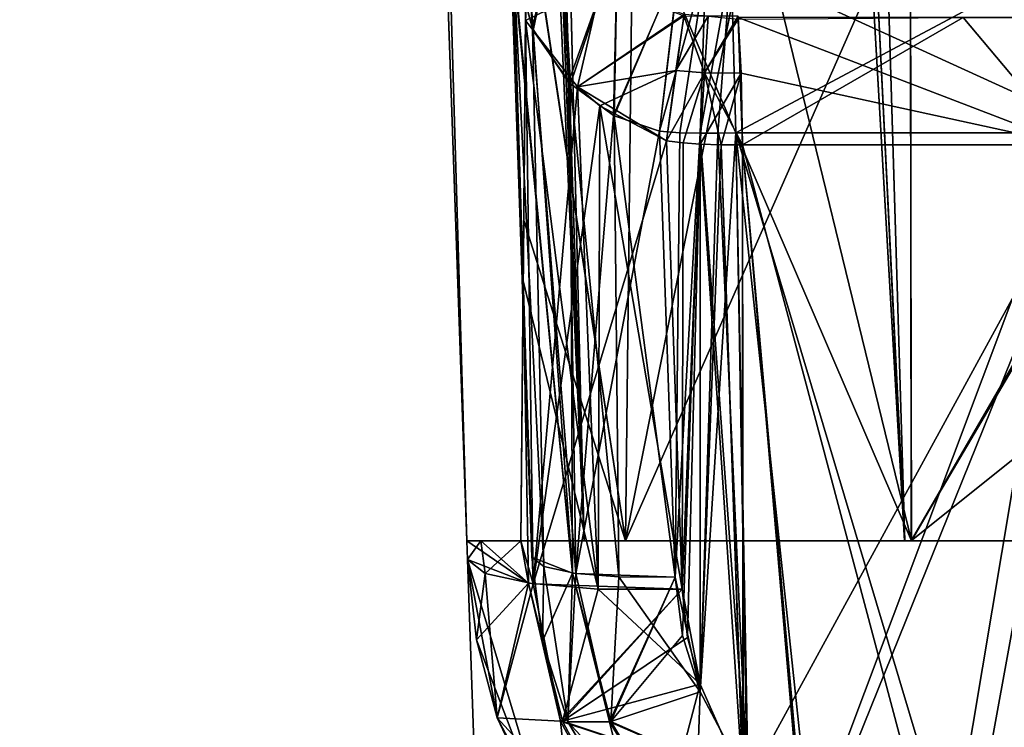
# Model space of a CAD drawing. Header units: millimetres. Extents: x -360 to 362, y 0 to 398.
# Tile 2 of 256: x -340 to -312, y 10 to 30. Entities that reach past the tile are written whole.
import ezdxf

# ---------------------------------------------------------------- set-up
doc = ezdxf.new("R2010")
doc.units = ezdxf.units.MM
doc.header["$LTSCALE"] = 33.374815
for name, color, linetype in [('1904', 7, 'CONTINUOUS'), ('1937', 7, 'CONTINUOUS'), ('1939', 7, 'CONTINUOUS'), ('1940', 7, 'CONTINUOUS'), ('1941', 7, 'CONTINUOUS'), ('1945', 7, 'CONTINUOUS'), ('1946', 7, 'CONTINUOUS'), ('1947', 7, 'CONTINUOUS'), ('1948', 7, 'CONTINUOUS'), ('1951', 7, 'CONTINUOUS'), ('1952', 7, 'CONTINUOUS'), ('1954', 7, 'CONTINUOUS'), ('1955', 7, 'CONTINUOUS'), ('1956', 7, 'CONTINUOUS'), ('1967', 7, 'CONTINUOUS'), ('1968', 7, 'CONTINUOUS'), ('1972', 7, 'CONTINUOUS'), ('1974', 7, 'CONTINUOUS'), ('1975', 7, 'CONTINUOUS'), ('1976', 7, 'CONTINUOUS'), ('2064', 7, 'CONTINUOUS'), ('2066', 7, 'CONTINUOUS'), ('2067', 7, 'CONTINUOUS'), ('2092', 7, 'CONTINUOUS'), ('2102', 7, 'CONTINUOUS'), ('2103', 7, 'CONTINUOUS'), ('2104', 7, 'CONTINUOUS'), ('2105', 7, 'CONTINUOUS'), ('2106', 7, 'CONTINUOUS'), ('2107', 7, 'CONTINUOUS'), ('2108', 7, 'CONTINUOUS'), ('2109', 7, 'CONTINUOUS'), ('2110', 7, 'CONTINUOUS'), ('2111', 7, 'CONTINUOUS'), ('2112', 7, 'CONTINUOUS'), ('2141', 7, 'CONTINUOUS'), ('2142', 7, 'CONTINUOUS'), ('2143', 7, 'CONTINUOUS'), ('2149', 7, 'CONTINUOUS'), ('2151', 7, 'CONTINUOUS'), ('2153', 7, 'CONTINUOUS'), ('2210', 7, 'CONTINUOUS'), ('2211', 7, 'CONTINUOUS'), ('2212', 7, 'CONTINUOUS'), ('2213', 7, 'CONTINUOUS'), ('2214', 7, 'CONTINUOUS'), ('2215', 7, 'CONTINUOUS'), ('2219', 7, 'CONTINUOUS'), ('2224', 7, 'CONTINUOUS'), ('2225', 7, 'CONTINUOUS'), ('2226', 7, 'CONTINUOUS'), ('2227', 7, 'CONTINUOUS'), ('2228', 7, 'CONTINUOUS'), ('2255', 7, 'CONTINUOUS'), ('2266', 7, 'CONTINUOUS'), ('2267', 7, 'CONTINUOUS'), ('2732', 7, 'CONTINUOUS')]:
    doc.layers.add(name, color=color, linetype=linetype)

msp = doc.modelspace()

# ---------------------------------------------------------------- linework, layer by layer
at = {"layer": '1904', "linetype": 'Continuous'}
for points in [[(-325.251, 14.539, -286.508), (-325.867, 32.174, -289.617), (-325.251, 14.539, -60.492), (-325.251, 14.539, -286.508)], [(-325.251, 14.539, -60.492), (-325.867, 32.174, -289.617), (-325.867, 32.174, -57.383), (-325.251, 14.539, -60.492)]]:
    msp.add_3dface(points, dxfattribs=at)
at = {"layer": '1937', "linetype": 'Continuous'}
for points in [[(-319.683, 31.126, -51.607), (-310.667, 31.126, -48.882), (-319.558, 26.379, -54.345), (-319.683, 31.126, -51.607)], [(-319.558, 26.379, -54.345), (-310.667, 31.126, -48.882), (-309.308, 26.379, -51.261), (-319.558, 26.379, -54.345)]]:
    msp.add_3dface(points, dxfattribs=at)
at = {"layer": '1939', "linetype": 'Continuous'}
for points in [[(-320.396, 31.114, -51.639), (-319.683, 31.126, -51.607), (-320.557, 26.368, -54.369), (-320.396, 31.114, -51.639)], [(-320.557, 26.368, -54.369), (-319.683, 31.126, -51.607), (-320.057, 26.368, -54.364), (-320.557, 26.368, -54.369)], [(-319.683, 31.126, -51.607), (-319.558, 26.379, -54.345), (-320.057, 26.368, -54.364), (-319.683, 31.126, -51.607)]]:
    msp.add_3dface(points, dxfattribs=at)
at = {"layer": '1940', "linetype": 'Continuous'}
for points in [[(-321.125, 31.142, -51.633), (-320.396, 31.114, -51.639), (-321.688, 26.425, -54.359), (-321.125, 31.142, -51.633)], [(-321.688, 26.425, -54.359), (-320.396, 31.114, -51.639), (-321.123, 26.384, -54.366), (-321.688, 26.425, -54.359)], [(-320.396, 31.114, -51.639), (-320.557, 26.368, -54.369), (-321.123, 26.384, -54.366), (-320.396, 31.114, -51.639)]]:
    msp.add_3dface(points, dxfattribs=at)
at = {"layer": '1941', "linetype": 'Continuous'}
for points in [[(-325.776, 31.26, -56.85), (-325.599, 34.561, -52.892), (-325.237, 29.287, -55.876), (-325.776, 31.26, -56.85)], [(-325.599, 34.561, -52.892), (-324.473, 32.815, -52.141), (-325.237, 29.287, -55.876), (-325.599, 34.561, -52.892)], [(-325.237, 29.287, -55.876), (-324.473, 32.815, -52.141), (-324.232, 27.798, -55.008), (-325.237, 29.287, -55.876)], [(-324.473, 32.815, -52.141), (-322.861, 31.616, -51.61), (-324.232, 27.798, -55.008), (-324.473, 32.815, -52.141)], [(-324.232, 27.798, -55.008), (-322.861, 31.616, -51.61), (-322.974, 26.864, -54.493), (-324.232, 27.798, -55.008)], [(-322.861, 31.616, -51.61), (-321.125, 31.142, -51.633), (-322.974, 26.864, -54.493), (-322.861, 31.616, -51.61)], [(-321.125, 31.142, -51.633), (-321.688, 26.425, -54.359), (-322.974, 26.864, -54.493), (-321.125, 31.142, -51.633)]]:
    msp.add_3dface(points, dxfattribs=at)
at = {"layer": '1945', "linetype": 'Continuous'}
for points in [[(-325.251, 14.539, -60.492), (-325.867, 32.174, -57.383), (-325.862, 32.059, -57.317), (-325.251, 14.539, -60.492)], [(-325.855, 31.945, -57.251), (-325.251, 14.539, -60.492), (-325.862, 32.059, -57.317), (-325.855, 31.945, -57.251)], [(-325.251, 14.539, -60.492), (-325.855, 31.945, -57.251), (-325.824, 31.598, -57.049), (-325.251, 14.539, -60.492)], [(-325.776, 31.26, -56.85), (-325.251, 14.539, -60.492), (-325.824, 31.598, -57.049), (-325.776, 31.26, -56.85)], [(-325.251, 14.539, -60.492), (-325.776, 31.26, -56.85), (-324.921, 14.278, -58.947), (-325.251, 14.539, -60.492)], [(-325.776, 31.26, -56.85), (-325.237, 29.287, -55.876), (-324.921, 14.278, -58.947), (-325.776, 31.26, -56.85)], [(-325.237, 29.287, -55.876), (-324.232, 27.798, -55.008), (-324.029, 14.085, -57.673), (-325.237, 29.287, -55.876)], [(-324.921, 14.278, -58.947), (-325.237, 29.287, -55.876), (-324.029, 14.085, -57.673), (-324.921, 14.278, -58.947)], [(-324.232, 27.798, -55.008), (-322.974, 26.864, -54.493), (-324.029, 14.085, -57.673), (-324.232, 27.798, -55.008)], [(-322.974, 26.864, -54.493), (-321.688, 26.425, -54.359), (-324.029, 14.085, -57.673), (-322.974, 26.864, -54.493)], [(-324.029, 14.085, -57.673), (-321.688, 26.425, -54.359), (-321.253, 13.984, -56.553), (-324.029, 14.085, -57.673)]]:
    msp.add_3dface(points, dxfattribs=at)
at = {"layer": '1946', "linetype": 'Continuous'}
for points in [[(-325.251, 14.539, -60.492), (-324.921, 14.278, -58.947), (-324.958, 12.195, -60.78), (-325.251, 14.539, -60.492)], [(-324.958, 12.195, -60.78), (-324.921, 14.278, -58.947), (-324.251, 9.942, -61.057), (-324.958, 12.195, -60.78)], [(-324.921, 14.278, -58.947), (-324.029, 14.085, -57.673), (-324.251, 9.942, -61.057), (-324.921, 14.278, -58.947)], [(-324.251, 9.942, -61.057), (-324.029, 14.085, -57.673), (-323.084, 9.95, -58.357), (-324.251, 9.942, -61.057)], [(-324.029, 14.085, -57.673), (-321.253, 13.984, -56.553), (-323.084, 9.95, -58.357), (-324.029, 14.085, -57.673)], [(-323.084, 9.95, -58.357), (-321.253, 13.984, -56.553), (-323.05, 9.958, -58.322), (-323.084, 9.95, -58.357)], [(-323.05, 9.958, -58.322), (-321.253, 13.984, -56.553), (-321.049, 12.352, -56.841), (-323.05, 9.958, -58.322)], [(-320.557, 10.78, -57.118), (-323.05, 9.958, -58.322), (-321.049, 12.352, -56.841), (-320.557, 10.78, -57.118)]]:
    msp.add_3dface(points, dxfattribs=at)
at = {"layer": '1947', "linetype": 'Continuous'}
for points in [[(-325.251, 14.539, -286.508), (-325.251, 14.539, -60.492), (-324.958, 12.195, -60.78), (-325.251, 14.539, -286.508)], [(-325.251, 14.539, -286.508), (-324.958, 12.195, -60.78), (-324.957, 12.195, -286.22), (-325.251, 14.539, -286.508)], [(-324.958, 12.195, -60.78), (-324.251, 9.942, -61.057), (-324.957, 12.195, -286.22), (-324.958, 12.195, -60.78)], [(-324.957, 12.195, -286.22), (-324.251, 9.942, -61.057), (-324.251, 9.942, -285.943), (-324.957, 12.195, -286.22)], [(-324.251, 9.942, -61.057), (-322.28, 6.646, -61.43), (-324.251, 9.942, -285.943), (-324.251, 9.942, -61.057)], [(-324.251, 9.942, -285.943), (-322.28, 6.646, -61.43), (-322.278, 6.644, -285.57), (-324.251, 9.942, -285.943)]]:
    msp.add_3dface(points, dxfattribs=at)
at = {"layer": '1948', "linetype": 'Continuous'}
for points in [[(-323.05, 9.958, -58.322), (-320.557, 10.78, -57.118), (-319.208, 8.263, -57.526), (-323.05, 9.958, -58.322)], [(-324.251, 9.942, -61.057), (-323.084, 9.95, -58.357), (-320.717, 6.137, -59.104), (-324.251, 9.942, -61.057)], [(-322.28, 6.646, -61.43), (-324.251, 9.942, -61.057), (-320.717, 6.137, -59.104), (-322.28, 6.646, -61.43)], [(-323.084, 9.95, -58.357), (-323.05, 9.958, -58.322), (-319.208, 8.263, -57.526), (-323.084, 9.95, -58.357)], [(-320.717, 6.137, -59.104), (-323.084, 9.95, -58.357), (-319.208, 8.263, -57.526), (-320.717, 6.137, -59.104)]]:
    msp.add_3dface(points, dxfattribs=at)
at = {"layer": '1951', "linetype": 'Continuous'}
for points in [[(-320.057, 26.368, -54.364), (-319.558, 26.379, -54.345), (-320.557, 10.78, -57.118), (-320.057, 26.368, -54.364)], [(-320.557, 10.78, -57.118), (-319.558, 26.379, -54.345), (-319.208, 8.263, -57.526), (-320.557, 10.78, -57.118)], [(-320.557, 26.368, -54.369), (-320.057, 26.368, -54.364), (-320.557, 10.78, -57.118), (-320.557, 26.368, -54.369)], [(-319.558, 26.379, -54.345), (-309.308, 26.379, -51.261), (-319.208, 8.263, -57.526), (-319.558, 26.379, -54.345)], [(-309.308, 26.379, -51.261), (-317.361, 6.461, -57.678), (-319.208, 8.263, -57.526), (-309.308, 26.379, -51.261)], [(-309.308, 26.379, -51.261), (-313.189, 5.105, -57.039), (-317.361, 6.461, -57.678), (-309.308, 26.379, -51.261)], [(-313.189, 5.105, -57.039), (-309.308, 26.379, -51.261), (-302.402, 5.105, -50.598), (-313.189, 5.105, -57.039)]]:
    msp.add_3dface(points, dxfattribs=at)
at = {"layer": '1952', "linetype": 'Continuous'}
for points in [[(-321.688, 26.425, -54.359), (-321.123, 26.384, -54.366), (-321.253, 13.984, -56.553), (-321.688, 26.425, -54.359)], [(-321.123, 26.384, -54.366), (-320.557, 26.368, -54.369), (-321.253, 13.984, -56.553), (-321.123, 26.384, -54.366)], [(-321.253, 13.984, -56.553), (-320.557, 26.368, -54.369), (-320.557, 10.78, -57.118), (-321.253, 13.984, -56.553)], [(-321.253, 13.984, -56.553), (-320.557, 10.78, -57.118), (-321.049, 12.352, -56.841), (-321.253, 13.984, -56.553)]]:
    msp.add_3dface(points, dxfattribs=at)
at = {"layer": '1954', "linetype": 'Continuous'}
for points in [[(-325.251, 14.539, -286.508), (-324.957, 12.195, -286.22), (-324.114, 14.097, -289.243), (-325.251, 14.539, -286.508)], [(-324.957, 12.195, -286.22), (-324.251, 9.942, -285.943), (-324.114, 14.097, -289.243), (-324.957, 12.195, -286.22)], [(-324.114, 14.097, -289.243), (-324.251, 9.942, -285.943), (-323.084, 9.95, -288.643), (-324.114, 14.097, -289.243)], [(-322.821, 13.987, -290.122), (-324.114, 14.097, -289.243), (-323.05, 9.958, -288.678), (-322.821, 13.987, -290.122)], [(-323.05, 9.958, -288.678), (-324.114, 14.097, -289.243), (-323.084, 9.95, -288.643), (-323.05, 9.958, -288.678)], [(-320.557, 10.78, -289.882), (-322.821, 13.987, -290.122), (-323.05, 9.958, -288.678), (-320.557, 10.78, -289.882)], [(-321.253, 13.984, -290.447), (-322.821, 13.987, -290.122), (-320.557, 10.78, -289.882), (-321.253, 13.984, -290.447)], [(-321.049, 12.352, -290.159), (-321.253, 13.984, -290.447), (-320.557, 10.78, -289.882), (-321.049, 12.352, -290.159)]]:
    msp.add_3dface(points, dxfattribs=at)
at = {"layer": '1955', "linetype": 'Continuous'}
for points in [[(-325.867, 32.174, -289.617), (-325.251, 14.539, -286.508), (-324.114, 14.097, -289.243), (-325.867, 32.174, -289.617)], [(-325.867, 32.174, -289.617), (-324.114, 14.097, -289.243), (-325.862, 32.059, -289.683), (-325.867, 32.174, -289.617)], [(-325.862, 32.059, -289.683), (-324.114, 14.097, -289.243), (-325.855, 31.945, -289.749), (-325.862, 32.059, -289.683)], [(-325.855, 31.945, -289.749), (-324.114, 14.097, -289.243), (-325.824, 31.598, -289.951), (-325.855, 31.945, -289.749)], [(-324.114, 14.097, -289.243), (-325.776, 31.26, -290.15), (-325.824, 31.598, -289.951), (-324.114, 14.097, -289.243)], [(-325.776, 31.26, -290.15), (-324.114, 14.097, -289.243), (-325.214, 29.238, -291.151), (-325.776, 31.26, -290.15)], [(-325.214, 29.238, -291.151), (-324.114, 14.097, -289.243), (-324.178, 27.743, -292.024), (-325.214, 29.238, -291.151)], [(-324.114, 14.097, -289.243), (-322.821, 13.987, -290.122), (-324.178, 27.743, -292.024), (-324.114, 14.097, -289.243)], [(-324.178, 27.743, -292.024), (-322.821, 13.987, -290.122), (-322.95, 26.851, -292.513), (-324.178, 27.743, -292.024)], [(-322.821, 13.987, -290.122), (-321.253, 13.984, -290.447), (-322.95, 26.851, -292.513), (-322.821, 13.987, -290.122)], [(-322.95, 26.851, -292.513), (-321.253, 13.984, -290.447), (-321.688, 26.425, -292.641), (-322.95, 26.851, -292.513)]]:
    msp.add_3dface(points, dxfattribs=at)
at = {"layer": '1956', "linetype": 'Continuous'}
for points in [[(-325.776, 31.26, -290.15), (-325.214, 29.238, -291.151), (-325.599, 34.561, -294.108), (-325.776, 31.26, -290.15)], [(-325.214, 29.238, -291.151), (-324.473, 32.816, -294.859), (-325.599, 34.561, -294.108), (-325.214, 29.238, -291.151)], [(-325.214, 29.238, -291.151), (-324.178, 27.743, -292.024), (-324.473, 32.816, -294.859), (-325.214, 29.238, -291.151)], [(-324.178, 27.743, -292.024), (-322.862, 31.616, -295.389), (-324.473, 32.816, -294.859), (-324.178, 27.743, -292.024)], [(-324.178, 27.743, -292.024), (-322.95, 26.851, -292.513), (-322.862, 31.616, -295.389), (-324.178, 27.743, -292.024)], [(-322.95, 26.851, -292.513), (-321.127, 31.152, -295.36), (-322.862, 31.616, -295.389), (-322.95, 26.851, -292.513)], [(-322.95, 26.851, -292.513), (-321.688, 26.425, -292.641), (-321.127, 31.152, -295.36), (-322.95, 26.851, -292.513)]]:
    msp.add_3dface(points, dxfattribs=at)
at = {"layer": '1967', "linetype": 'Continuous'}
for points in [[(-320.557, 10.78, -289.882), (-323.05, 9.958, -288.678), (-320.717, 6.137, -287.896), (-320.557, 10.78, -289.882)], [(-320.557, 10.78, -289.882), (-320.717, 6.137, -287.896), (-319.242, 8.308, -289.481), (-320.557, 10.78, -289.882)], [(-324.251, 9.942, -285.943), (-322.278, 6.644, -285.57), (-323.084, 9.95, -288.643), (-324.251, 9.942, -285.943)], [(-323.05, 9.958, -288.678), (-323.084, 9.95, -288.643), (-320.717, 6.137, -287.896), (-323.05, 9.958, -288.678)], [(-323.084, 9.95, -288.643), (-322.278, 6.644, -285.57), (-320.717, 6.137, -287.896), (-323.084, 9.95, -288.643)]]:
    msp.add_3dface(points, dxfattribs=at)
at = {"layer": '1968', "linetype": 'Continuous'}
for points in [[(-320.557, 10.78, -289.882), (-319.242, 8.308, -289.481), (-320.557, 26.368, -292.631), (-320.557, 10.78, -289.882)], [(-320.557, 26.368, -292.631), (-319.242, 8.308, -289.481), (-320.057, 26.368, -292.636), (-320.557, 26.368, -292.631)], [(-320.057, 26.368, -292.636), (-319.242, 8.308, -289.481), (-319.558, 26.379, -292.655), (-320.057, 26.368, -292.636)], [(-317.439, 6.517, -289.322), (-313.189, 5.105, -289.961), (-319.558, 26.379, -292.655), (-317.439, 6.517, -289.322)], [(-319.558, 26.379, -292.655), (-313.189, 5.105, -289.961), (-309.308, 26.379, -295.739), (-319.558, 26.379, -292.655)], [(-319.242, 8.308, -289.481), (-317.439, 6.517, -289.322), (-319.558, 26.379, -292.655), (-319.242, 8.308, -289.481)], [(-313.189, 5.105, -289.961), (-302.402, 5.105, -296.402), (-309.308, 26.379, -295.739), (-313.189, 5.105, -289.961)]]:
    msp.add_3dface(points, dxfattribs=at)
at = {"layer": '1972', "linetype": 'Continuous'}
for points in [[(-319.558, 26.379, -292.655), (-309.308, 26.379, -295.739), (-319.683, 31.126, -295.393), (-319.558, 26.379, -292.655)], [(-309.308, 26.379, -295.739), (-310.667, 31.126, -298.118), (-319.683, 31.126, -295.393), (-309.308, 26.379, -295.739)]]:
    msp.add_3dface(points, dxfattribs=at)
at = {"layer": '1974', "linetype": 'Continuous'}
for points in [[(-320.557, 26.368, -292.631), (-320.057, 26.368, -292.636), (-319.683, 31.126, -295.393), (-320.557, 26.368, -292.631)], [(-320.557, 26.368, -292.631), (-319.683, 31.126, -295.393), (-320.396, 31.114, -295.361), (-320.557, 26.368, -292.631)], [(-320.057, 26.368, -292.636), (-319.558, 26.379, -292.655), (-319.683, 31.126, -295.393), (-320.057, 26.368, -292.636)]]:
    msp.add_3dface(points, dxfattribs=at)
at = {"layer": '1975', "linetype": 'Continuous'}
for points in [[(-321.127, 31.152, -295.36), (-321.688, 26.425, -292.641), (-320.396, 31.114, -295.361), (-321.127, 31.152, -295.36)], [(-320.396, 31.114, -295.361), (-321.688, 26.425, -292.641), (-321.122, 26.384, -292.634), (-320.396, 31.114, -295.361)], [(-320.557, 26.368, -292.631), (-320.396, 31.114, -295.361), (-321.122, 26.384, -292.634), (-320.557, 26.368, -292.631)]]:
    msp.add_3dface(points, dxfattribs=at)
at = {"layer": '1976', "linetype": 'Continuous'}
for points in [[(-321.688, 26.425, -292.641), (-321.253, 13.984, -290.447), (-321.122, 26.384, -292.634), (-321.688, 26.425, -292.641)], [(-321.253, 13.984, -290.447), (-320.557, 26.368, -292.631), (-321.122, 26.384, -292.634), (-321.253, 13.984, -290.447)], [(-321.253, 13.984, -290.447), (-321.049, 12.352, -290.159), (-320.557, 26.368, -292.631), (-321.253, 13.984, -290.447)], [(-321.049, 12.352, -290.159), (-320.557, 10.78, -289.882), (-320.557, 26.368, -292.631), (-321.049, 12.352, -290.159)]]:
    msp.add_3dface(points, dxfattribs=at)
at = {"layer": '2064', "linetype": 'Continuous'}
for points in [[(-339.556, 372.6, -319.597), (-327.068, 15, -296.587), (-337.963, 327, -312.75), (-339.556, 372.6, -319.597)], [(-339.556, 372.6, -27.403), (-337.963, 327, -34.25), (-327.068, 15, -60.43), (-339.556, 372.6, -27.403)], [(-327.068, 15, -50.413), (-339.556, 372.6, -27.403), (-327.068, 15, -60.43), (-327.068, 15, -50.413)], [(-337.963, 327, -34.25), (-337.963, 327, -35.75), (-327.068, 15, -296.587), (-337.963, 327, -34.25)], [(-327.068, 15, -296.587), (-337.963, 327, -35.75), (-337.963, 327, -311.25), (-327.068, 15, -296.587)], [(-327.068, 15, -60.43), (-337.963, 327, -34.25), (-327.068, 15, -286.57), (-327.068, 15, -60.43)], [(-327.068, 15, -286.57), (-337.963, 327, -34.25), (-327.068, 15, -296.587), (-327.068, 15, -286.57)], [(-337.963, 327, -312.75), (-327.068, 15, -296.587), (-337.963, 327, -311.25), (-337.963, 327, -312.75)], [(-327.05, 14.477, -60.522), (-327.068, 15, -60.43), (-327.05, 14.477, -66.5), (-327.05, 14.477, -60.522)], [(-327.05, 14.477, -66.5), (-327.068, 15, -60.43), (-327.05, 14.477, -86.5), (-327.05, 14.477, -66.5)], [(-327.05, 14.477, -86.5), (-327.068, 15, -60.43), (-327.05, 14.477, -260.5), (-327.05, 14.477, -86.5)], [(-327.05, 14.477, -260.5), (-327.068, 15, -60.43), (-327.05, 14.477, -280.5), (-327.05, 14.477, -260.5)], [(-327.05, 14.477, -280.5), (-327.068, 15, -60.43), (-327.05, 14.477, -286.478), (-327.05, 14.477, -280.5)], [(-327.05, 14.477, -286.478), (-327.068, 15, -60.43), (-327.068, 15, -286.57), (-327.05, 14.477, -286.478)], [(-326.534, -0.3, -66.5), (-327.05, 14.477, -66.5), (-326.534, -0.3, -86.5), (-326.534, -0.3, -66.5)], [(-326.534, -0.3, -86.5), (-327.05, 14.477, -66.5), (-327.05, 14.477, -86.5), (-326.534, -0.3, -86.5)], [(-326.534, -0.3, -260.5), (-327.05, 14.477, -260.5), (-326.534, -0.3, -280.5), (-326.534, -0.3, -260.5)], [(-326.534, -0.3, -280.5), (-327.05, 14.477, -260.5), (-327.05, 14.477, -280.5), (-326.534, -0.3, -280.5)]]:
    msp.add_3dface(points, dxfattribs=at)
at = {"layer": '2066', "linetype": 'Continuous'}
for points in [[(-337.692, 372.6, -20.427), (-339.556, 372.6, -27.403), (-323.791, 15, -38.164), (-337.692, 372.6, -20.427)], [(-339.556, 372.6, -27.403), (-327.068, 15, -50.413), (-323.791, 15, -38.164), (-339.556, 372.6, -27.403)], [(-335.475, 372.6, -17.535), (-337.692, 372.6, -20.427), (-323.791, 15, -38.164), (-335.475, 372.6, -17.535)], [(-332.581, 372.6, -15.312), (-335.475, 372.6, -17.535), (-314.843, 15, -29.213), (-332.581, 372.6, -15.312)], [(-314.843, 15, -29.213), (-335.475, 372.6, -17.535), (-323.791, 15, -38.164), (-314.843, 15, -29.213)], [(-325.597, 372.6, -13.444), (-332.581, 372.6, -15.312), (-302.587, 15, -25.932), (-325.597, 372.6, -13.444)], [(-302.587, 15, -25.932), (-332.581, 372.6, -15.312), (-314.843, 15, -29.213), (-302.587, 15, -25.932)]]:
    msp.add_3dface(points, dxfattribs=at)
at = {"layer": '2067', "linetype": 'Continuous'}
for points in [[(-325.597, 372.6, -13.444), (-302.587, 15, -25.932), (-318.75, 327, -15.037), (-325.597, 372.6, -13.444)], [(-318.75, 327, -15.037), (-302.587, 15, -25.932), (-317.25, 327, -15.037), (-318.75, 327, -15.037)], [(-317.25, 327, -15.037), (-302.587, 15, -25.932), (-201.25, 327, -15.037), (-317.25, 327, -15.037)]]:
    msp.add_3dface(points, dxfattribs=at)
at = {"layer": '2092', "linetype": 'Continuous'}
for points in [[(-325.597, 372.6, -333.556), (-318.75, 327, -331.963), (-292.57, 15, -321.068), (-325.597, 372.6, -333.556)], [(-302.587, 15, -321.068), (-325.597, 372.6, -333.556), (-292.57, 15, -321.068), (-302.587, 15, -321.068)], [(-317.25, 327, -331.963), (-215.913, 15, -321.068), (-318.75, 327, -331.963), (-317.25, 327, -331.963)], [(-318.75, 327, -331.963), (-215.913, 15, -321.068), (-225.93, 15, -321.068), (-318.75, 327, -331.963)], [(-292.57, 15, -321.068), (-318.75, 327, -331.963), (-225.93, 15, -321.068), (-292.57, 15, -321.068)], [(-201.25, 327, -331.963), (-215.913, 15, -321.068), (-317.25, 327, -331.963), (-201.25, 327, -331.963)]]:
    msp.add_3dface(points, dxfattribs=at)
at = {"layer": '2102', "linetype": 'Continuous'}
for points in [[(-339.556, 372.6, -319.597), (-337.689, 372.6, -326.578), (-327.068, 15, -296.587), (-339.556, 372.6, -319.597)], [(-337.689, 372.6, -326.578), (-332.585, 372.6, -331.685), (-323.795, 15, -308.829), (-337.689, 372.6, -326.578)], [(-327.068, 15, -296.587), (-337.689, 372.6, -326.578), (-323.795, 15, -308.829), (-327.068, 15, -296.587)], [(-332.585, 372.6, -331.685), (-325.597, 372.6, -333.556), (-314.836, 15, -317.791), (-332.585, 372.6, -331.685)], [(-323.795, 15, -308.829), (-332.585, 372.6, -331.685), (-314.836, 15, -317.791), (-323.795, 15, -308.829)], [(-325.597, 372.6, -333.556), (-302.587, 15, -321.068), (-314.836, 15, -317.791), (-325.597, 372.6, -333.556)]]:
    msp.add_3dface(points, dxfattribs=at)
at = {"layer": '2103', "linetype": 'Continuous'}
for points in [[(-327.068, 15, -286.57), (-327.068, 15, -296.587), (-326.676, 15, -288.733), (-327.068, 15, -286.57)], [(-327.068, 15, -296.587), (-323.795, 15, -308.829), (-325.557, 15, -297.746), (-327.068, 15, -296.587)], [(-326.676, 15, -288.733), (-327.068, 15, -296.587), (-325.557, 15, -297.746), (-326.676, 15, -288.733)], [(-325.557, 15, -290.603), (-326.676, 15, -288.733), (-325.557, 15, -297.746), (-325.557, 15, -290.603)], [(-325.557, 15, -297.746), (-323.795, 15, -308.829), (-322.636, 15, -308.656), (-325.557, 15, -297.746)], [(-323.795, 15, -308.829), (-314.836, 15, -317.791), (-322.636, 15, -308.656), (-323.795, 15, -308.829)], [(-322.636, 15, -308.656), (-314.836, 15, -317.791), (-314.65, 15, -316.639), (-322.636, 15, -308.656)], [(-314.836, 15, -317.791), (-302.587, 15, -321.068), (-314.65, 15, -316.639), (-314.836, 15, -317.791)], [(-314.65, 15, -316.639), (-302.587, 15, -321.068), (-303.746, 15, -319.557), (-314.65, 15, -316.639)]]:
    msp.add_3dface(points, dxfattribs=at)
at = {"layer": '2104', "linetype": 'Continuous'}
for points in [[(-325.495, 22.127, -292.188), (-325.43, 29.517, -293.785), (-325.216, 13.795, -290.706), (-325.495, 22.127, -292.188)], [(-325.43, 29.517, -293.785), (-323.974, 27.667, -294.337), (-325.216, 13.795, -290.706), (-325.43, 29.517, -293.785)], [(-323.974, 27.667, -294.337), (-323.358, 27.13, -294.473), (-325.216, 13.795, -290.706), (-323.974, 27.667, -294.337)], [(-323.358, 27.13, -294.473), (-321.49, 26.152, -294.593), (-325.216, 13.795, -290.706), (-323.358, 27.13, -294.473)], [(-325.216, 13.795, -290.706), (-321.49, 26.152, -294.593), (-321.054, 13.644, -292.387), (-325.216, 13.795, -290.706)], [(-325.557, 15, -290.603), (-325.495, 22.127, -292.188), (-325.216, 13.795, -290.706), (-325.557, 15, -290.603)], [(-327.05, 14.477, -286.478), (-327.068, 15, -286.57), (-326.676, 15, -288.733), (-327.05, 14.477, -286.478)], [(-327.05, 14.477, -286.478), (-326.676, 15, -288.733), (-326.556, 14.085, -288.794), (-327.05, 14.477, -286.478)], [(-326.676, 15, -288.733), (-325.557, 15, -290.603), (-326.556, 14.085, -288.794), (-326.676, 15, -288.733)], [(-326.556, 14.085, -288.794), (-325.557, 15, -290.603), (-325.216, 13.795, -290.706), (-326.556, 14.085, -288.794)]]:
    msp.add_3dface(points, dxfattribs=at)
at = {"layer": '2105', "linetype": 'Continuous'}
for points in [[(-323.32, 30.548, -296.381), (-325.43, 29.517, -293.785), (-325.407, 32.214, -295.217), (-323.32, 30.548, -296.381)], [(-323.974, 27.667, -294.337), (-325.43, 29.517, -293.785), (-323.32, 30.548, -296.381), (-323.974, 27.667, -294.337)], [(-321.008, 29.646, -296.604), (-323.974, 27.667, -294.337), (-323.32, 30.548, -296.381), (-321.008, 29.646, -296.604)], [(-321.49, 26.152, -294.593), (-323.974, 27.667, -294.337), (-321.008, 29.646, -296.604), (-321.49, 26.152, -294.593)], [(-321.49, 26.152, -294.593), (-323.358, 27.13, -294.473), (-323.974, 27.667, -294.337), (-321.49, 26.152, -294.593)]]:
    msp.add_3dface(points, dxfattribs=at)
at = {"layer": '2106', "linetype": 'Continuous'}
for points in [[(-321.49, 26.152, -294.593), (-321.008, 29.646, -296.604), (-320.433, 28.053, -295.308), (-321.49, 26.152, -294.593)], [(-320.433, 28.053, -295.308), (-321.008, 29.646, -296.604), (-320.326, 29.638, -296.658), (-320.433, 28.053, -295.308)], [(-321.024, 26.101, -294.584), (-321.49, 26.152, -294.593), (-320.433, 28.053, -295.308), (-321.024, 26.101, -294.584)], [(-320.557, 26.066, -294.577), (-321.024, 26.101, -294.584), (-320.433, 28.053, -295.308), (-320.557, 26.066, -294.577)]]:
    msp.add_3dface(points, dxfattribs=at)
at = {"layer": '2107', "linetype": 'Continuous'}
for points in [[(-321.054, 13.644, -292.387), (-321.49, 26.152, -294.593), (-321.024, 26.101, -294.584), (-321.054, 13.644, -292.387)], [(-321.054, 13.644, -292.387), (-321.024, 26.101, -294.584), (-320.557, 26.066, -294.577), (-321.054, 13.644, -292.387)], [(-321.054, 13.644, -292.387), (-320.557, 26.066, -294.577), (-320.557, 10.994, -291.92), (-321.054, 13.644, -292.387)], [(-320.905, 12.301, -292.15), (-321.054, 13.644, -292.387), (-320.557, 10.994, -291.92), (-320.905, 12.301, -292.15)]]:
    msp.add_3dface(points, dxfattribs=at)
at = {"layer": '2108', "linetype": 'Continuous'}
for points in [[(-327.05, 14.477, -286.478), (-326.556, 14.085, -288.794), (-326.802, 12.236, -286.241), (-327.05, 14.477, -286.478)], [(-326.802, 12.236, -286.241), (-326.556, 14.085, -288.794), (-326.222, 10.059, -286.011), (-326.802, 12.236, -286.241)], [(-326.556, 14.085, -288.794), (-325.216, 13.795, -290.706), (-326.222, 10.059, -286.011), (-326.556, 14.085, -288.794)], [(-326.222, 10.059, -286.011), (-325.216, 13.795, -290.706), (-324.449, 9.96, -290.079), (-326.222, 10.059, -286.011)], [(-325.216, 13.795, -290.706), (-321.054, 13.644, -292.387), (-324.449, 9.96, -290.079), (-325.216, 13.795, -290.706)], [(-324.449, 9.96, -290.079), (-321.054, 13.644, -292.387), (-324.396, 9.969, -290.133), (-324.449, 9.96, -290.079)], [(-321.054, 13.644, -292.387), (-320.905, 12.301, -292.15), (-324.396, 9.969, -290.133), (-321.054, 13.644, -292.387)], [(-320.905, 12.301, -292.15), (-320.557, 10.994, -291.92), (-324.396, 9.969, -290.133), (-320.905, 12.301, -292.15)]]:
    msp.add_3dface(points, dxfattribs=at)
at = {"layer": '2109', "linetype": 'Continuous'}
for points in [[(-327.05, 14.477, -280.5), (-327.05, 14.477, -286.478), (-326.802, 12.236, -286.241), (-327.05, 14.477, -280.5)], [(-327.05, 14.477, -280.5), (-326.802, 12.236, -286.241), (-326.222, 10.059, -286.011), (-327.05, 14.477, -280.5)], [(-327.05, 14.477, -280.5), (-326.222, 10.059, -286.011), (-324.875, 7.205, -280.5), (-327.05, 14.477, -280.5)], [(-326.222, 10.059, -286.011), (-324.035, 5.968, -285.608), (-324.875, 7.205, -280.5), (-326.222, 10.059, -286.011)]]:
    msp.add_3dface(points, dxfattribs=at)
at = {"layer": '2110', "linetype": 'Continuous'}
for points in [[(-327.05, 14.477, -60.522), (-327.05, 14.477, -66.5), (-324.87, 7.198, -66.5), (-327.05, 14.477, -60.522)], [(-326.802, 12.236, -60.759), (-327.05, 14.477, -60.522), (-324.87, 7.198, -66.5), (-326.802, 12.236, -60.759)], [(-326.222, 10.059, -60.989), (-326.802, 12.236, -60.759), (-324.87, 7.198, -66.5), (-326.222, 10.059, -60.989)], [(-324.033, 5.965, -61.392), (-326.222, 10.059, -60.989), (-324.87, 7.198, -66.5), (-324.033, 5.965, -61.392)]]:
    msp.add_3dface(points, dxfattribs=at)
at = {"layer": '2111', "linetype": 'Continuous'}
for points in [[(-327.05, 14.477, -86.5), (-327.05, 14.477, -260.5), (-324.87, 7.198, -260.5), (-327.05, 14.477, -86.5)], [(-324.875, 7.205, -86.5), (-327.05, 14.477, -86.5), (-324.87, 7.198, -260.5), (-324.875, 7.205, -86.5)]]:
    msp.add_3dface(points, dxfattribs=at)
at = {"layer": '2112', "linetype": 'Continuous'}
msp.add_3dface([(-326.534, -0.3, -280.5), (-327.05, 14.477, -280.5), (-324.875, 7.205, -280.5), (-326.534, -0.3, -280.5)], dxfattribs=at)
at = {"layer": '2141', "linetype": 'Continuous'}
for points in [[(-320.433, 28.053, -295.308), (-320.326, 29.638, -296.658), (-319.487, 29.555, -296.609), (-320.433, 28.053, -295.308)], [(-319.368, 26.042, -294.609), (-320.433, 28.053, -295.308), (-319.487, 29.555, -296.609), (-319.368, 26.042, -294.609)], [(-320.557, 26.066, -294.577), (-320.433, 28.053, -295.308), (-319.962, 26.048, -294.583), (-320.557, 26.066, -294.577)], [(-319.962, 26.048, -294.583), (-320.433, 28.053, -295.308), (-319.368, 26.042, -294.609), (-319.962, 26.048, -294.583)]]:
    msp.add_3dface(points, dxfattribs=at)
at = {"layer": '2142', "linetype": 'Continuous'}
for points in [[(-320.557, 10.994, -291.92), (-320.557, 26.066, -294.577), (-319.962, 26.048, -294.583), (-320.557, 10.994, -291.92)], [(-320.557, 10.994, -291.92), (-319.962, 26.048, -294.583), (-319.353, 8.283, -291.473), (-320.557, 10.994, -291.92)], [(-319.962, 26.048, -294.583), (-319.368, 26.042, -294.609), (-319.353, 8.283, -291.473), (-319.962, 26.048, -294.583)], [(-319.353, 8.283, -291.473), (-319.368, 26.042, -294.609), (-317.617, 6.356, -291.287), (-319.353, 8.283, -291.473)], [(-317.617, 6.356, -291.287), (-319.368, 26.042, -294.609), (-310.224, 26.042, -297.452), (-317.617, 6.356, -291.287)], [(-313.755, 4.958, -291.852), (-317.617, 6.356, -291.287), (-310.224, 26.042, -297.452), (-313.755, 4.958, -291.852)], [(-303.797, 4.958, -297.797), (-313.755, 4.958, -291.852), (-310.224, 26.042, -297.452), (-303.797, 4.958, -297.797)]]:
    msp.add_3dface(points, dxfattribs=at)
at = {"layer": '2143', "linetype": 'Continuous'}
for points in [[(-324.396, 9.969, -290.133), (-320.557, 10.994, -291.92), (-319.353, 8.283, -291.473), (-324.396, 9.969, -290.133)], [(-326.222, 10.059, -286.011), (-324.449, 9.96, -290.079), (-322.005, 5.459, -289.136), (-326.222, 10.059, -286.011)], [(-324.035, 5.968, -285.608), (-326.222, 10.059, -286.011), (-322.005, 5.459, -289.136), (-324.035, 5.968, -285.608)], [(-324.449, 9.96, -290.079), (-324.396, 9.969, -290.133), (-319.353, 8.283, -291.473), (-324.449, 9.96, -290.079)], [(-324.449, 9.96, -290.079), (-319.353, 8.283, -291.473), (-322.005, 5.459, -289.136), (-324.449, 9.96, -290.079)]]:
    msp.add_3dface(points, dxfattribs=at)
at = {"layer": '2149', "linetype": 'Continuous'}
for points in [[(-319.368, 26.042, -294.609), (-319.487, 29.555, -296.609), (-313.205, 29.596, -298.202), (-319.368, 26.042, -294.609)], [(-310.224, 26.042, -297.452), (-319.368, 26.042, -294.609), (-313.205, 29.596, -298.202), (-310.224, 26.042, -297.452)], [(-307.877, 29.596, -301.877), (-310.224, 26.042, -297.452), (-313.205, 29.596, -298.202), (-307.877, 29.596, -301.877)]]:
    msp.add_3dface(points, dxfattribs=at)
at = {"layer": '2151', "linetype": 'Continuous'}
for points in [[(-322.636, 15, -308.656), (-325.398, 33.176, -297.753), (-325.479, 23.937, -297.753), (-322.636, 15, -308.656)], [(-322.636, 15, -308.656), (-325.397, 33.184, -297.941), (-325.398, 33.176, -297.753), (-322.636, 15, -308.656)], [(-322.636, 15, -308.656), (-325.395, 33.184, -298.132), (-325.397, 33.184, -297.941), (-322.636, 15, -308.656)], [(-325.395, 33.184, -298.132), (-322.636, 15, -308.656), (-322.434, 33.062, -308.688), (-325.395, 33.184, -298.132)], [(-322.636, 15, -308.656), (-314.65, 15, -316.639), (-322.434, 33.062, -308.688), (-322.636, 15, -308.656)], [(-314.65, 15, -316.639), (-319.057, 33.046, -313.062), (-322.434, 33.062, -308.688), (-314.65, 15, -316.639)], [(-314.65, 15, -316.639), (-314.684, 33.062, -316.437), (-319.057, 33.046, -313.062), (-314.65, 15, -316.639)], [(-314.65, 15, -316.639), (-304.132, 33.184, -319.395), (-314.684, 33.062, -316.437), (-314.65, 15, -316.639)], [(-314.65, 15, -316.639), (-303.746, 15, -319.557), (-304.132, 33.184, -319.395), (-314.65, 15, -316.639)], [(-325.557, 15, -297.746), (-322.636, 15, -308.656), (-325.479, 23.937, -297.753), (-325.557, 15, -297.746)]]:
    msp.add_3dface(points, dxfattribs=at)
at = {"layer": '2153', "linetype": 'Continuous'}
for points in [[(-325.398, 33.176, -297.753), (-325.43, 29.517, -293.785), (-325.479, 23.937, -297.753), (-325.398, 33.176, -297.753)], [(-325.43, 29.517, -293.785), (-325.398, 33.176, -297.753), (-325.407, 32.214, -295.217), (-325.43, 29.517, -293.785)], [(-325.43, 29.517, -293.785), (-325.495, 22.127, -292.188), (-325.479, 23.937, -297.753), (-325.43, 29.517, -293.785)], [(-325.557, 15, -290.603), (-325.557, 15, -297.746), (-325.479, 23.937, -297.753), (-325.557, 15, -290.603)], [(-325.495, 22.127, -292.188), (-325.557, 15, -290.603), (-325.479, 23.937, -297.753), (-325.495, 22.127, -292.188)]]:
    msp.add_3dface(points, dxfattribs=at)
at = {"layer": '2210', "linetype": 'Continuous'}
for points in [[(-322.005, 5.459, -57.864), (-320.557, 10.994, -55.08), (-324.396, 9.969, -56.868), (-322.005, 5.459, -57.864)], [(-320.557, 10.994, -55.08), (-322.005, 5.459, -57.864), (-319.359, 8.293, -55.525), (-320.557, 10.994, -55.08)], [(-326.222, 10.059, -60.989), (-324.033, 5.965, -61.392), (-324.449, 9.96, -56.921), (-326.222, 10.059, -60.989)], [(-324.449, 9.96, -56.921), (-322.005, 5.459, -57.864), (-324.396, 9.969, -56.868), (-324.449, 9.96, -56.921)], [(-324.449, 9.96, -56.921), (-324.033, 5.965, -61.392), (-322.005, 5.459, -57.864), (-324.449, 9.96, -56.921)]]:
    msp.add_3dface(points, dxfattribs=at)
at = {"layer": '2211', "linetype": 'Continuous'}
for points in [[(-327.05, 14.477, -60.522), (-326.802, 12.236, -60.759), (-325.344, 13.813, -56.42), (-327.05, 14.477, -60.522)], [(-326.802, 12.236, -60.759), (-326.222, 10.059, -60.989), (-325.344, 13.813, -56.42), (-326.802, 12.236, -60.759)], [(-326.222, 10.059, -60.989), (-324.449, 9.96, -56.921), (-325.344, 13.813, -56.42), (-326.222, 10.059, -60.989)], [(-324.449, 9.96, -56.921), (-324.396, 9.969, -56.868), (-325.344, 13.813, -56.42), (-324.449, 9.96, -56.921)], [(-325.344, 13.813, -56.42), (-324.396, 9.969, -56.868), (-323.404, 13.648, -55.1), (-325.344, 13.813, -56.42)], [(-324.396, 9.969, -56.868), (-320.557, 10.994, -55.08), (-323.404, 13.648, -55.1), (-324.396, 9.969, -56.868)], [(-323.404, 13.648, -55.1), (-320.557, 10.994, -55.08), (-321.054, 13.644, -54.613), (-323.404, 13.648, -55.1)], [(-321.054, 13.644, -54.613), (-320.557, 10.994, -55.08), (-320.905, 12.301, -54.85), (-321.054, 13.644, -54.613)]]:
    msp.add_3dface(points, dxfattribs=at)
at = {"layer": '2212', "linetype": 'Continuous'}
for points in [[(-325.493, 22.254, -54.784), (-323.404, 13.648, -55.1), (-325.43, 29.517, -53.215), (-325.493, 22.254, -54.784)], [(-325.43, 29.517, -53.215), (-323.404, 13.648, -55.1), (-323.974, 27.667, -52.663), (-325.43, 29.517, -53.215)], [(-323.974, 27.667, -52.663), (-323.404, 13.648, -55.1), (-323.358, 27.13, -52.527), (-323.974, 27.667, -52.663)], [(-323.404, 13.648, -55.1), (-321.054, 13.644, -54.613), (-323.358, 27.13, -52.527), (-323.404, 13.648, -55.1)], [(-321.054, 13.644, -54.613), (-321.49, 26.152, -52.407), (-323.358, 27.13, -52.527), (-321.054, 13.644, -54.613)], [(-325.557, 15, -56.397), (-325.344, 13.813, -56.42), (-325.493, 22.254, -54.784), (-325.557, 15, -56.397)], [(-325.344, 13.813, -56.42), (-323.404, 13.648, -55.1), (-325.493, 22.254, -54.784), (-325.344, 13.813, -56.42)], [(-327.068, 15, -60.43), (-327.05, 14.477, -60.522), (-325.344, 13.813, -56.42), (-327.068, 15, -60.43)], [(-327.068, 15, -60.43), (-325.344, 13.813, -56.42), (-326.676, 15, -58.265), (-327.068, 15, -60.43)], [(-326.676, 15, -58.265), (-325.344, 13.813, -56.42), (-325.557, 15, -56.397), (-326.676, 15, -58.265)]]:
    msp.add_3dface(points, dxfattribs=at)
at = {"layer": '2213', "linetype": 'Continuous'}
for points in [[(-325.43, 29.517, -53.215), (-323.32, 30.548, -50.619), (-325.407, 32.214, -51.783), (-325.43, 29.517, -53.215)], [(-325.43, 29.517, -53.215), (-323.974, 27.667, -52.663), (-323.32, 30.548, -50.619), (-325.43, 29.517, -53.215)], [(-323.32, 30.548, -50.619), (-323.974, 27.667, -52.663), (-321.002, 29.685, -50.349), (-323.32, 30.548, -50.619)], [(-321.002, 29.685, -50.349), (-323.974, 27.667, -52.663), (-321.228, 28.115, -51.685), (-321.002, 29.685, -50.349)], [(-323.974, 27.667, -52.663), (-323.358, 27.13, -52.527), (-321.228, 28.115, -51.685), (-323.974, 27.667, -52.663)], [(-323.358, 27.13, -52.527), (-321.49, 26.152, -52.407), (-321.228, 28.115, -51.685), (-323.358, 27.13, -52.527)]]:
    msp.add_3dface(points, dxfattribs=at)
at = {"layer": '2214', "linetype": 'Continuous'}
for points in [[(-325.407, 32.214, -51.783), (-325.398, 33.176, -49.247), (-325.479, 23.935, -49.247), (-325.407, 32.214, -51.783)], [(-325.43, 29.517, -53.215), (-325.407, 32.214, -51.783), (-325.479, 23.935, -49.247), (-325.43, 29.517, -53.215)], [(-325.493, 22.254, -54.784), (-325.43, 29.517, -53.215), (-325.479, 23.935, -49.247), (-325.493, 22.254, -54.784)], [(-325.557, 15, -49.254), (-325.493, 22.254, -54.784), (-325.479, 23.935, -49.247), (-325.557, 15, -49.254)], [(-325.557, 15, -56.397), (-325.493, 22.254, -54.784), (-325.557, 15, -49.254), (-325.557, 15, -56.397)]]:
    msp.add_3dface(points, dxfattribs=at)
at = {"layer": '2215', "linetype": 'Continuous'}
for points in [[(-327.068, 15, -50.413), (-327.068, 15, -60.43), (-326.676, 15, -58.265), (-327.068, 15, -50.413)], [(-323.791, 15, -38.164), (-327.068, 15, -50.413), (-325.557, 15, -49.254), (-323.791, 15, -38.164)], [(-327.068, 15, -50.413), (-326.676, 15, -58.265), (-325.557, 15, -56.397), (-327.068, 15, -50.413)], [(-327.068, 15, -50.413), (-325.557, 15, -56.397), (-325.557, 15, -49.254), (-327.068, 15, -50.413)], [(-323.791, 15, -38.164), (-325.557, 15, -49.254), (-322.639, 15, -38.35), (-323.791, 15, -38.164)], [(-314.843, 15, -29.213), (-323.791, 15, -38.164), (-322.639, 15, -38.35), (-314.843, 15, -29.213)], [(-314.656, 15, -30.364), (-314.843, 15, -29.213), (-322.639, 15, -38.35), (-314.656, 15, -30.364)], [(-302.587, 15, -25.932), (-314.843, 15, -29.213), (-303.746, 15, -27.443), (-302.587, 15, -25.932)], [(-303.746, 15, -27.443), (-314.843, 15, -29.213), (-314.656, 15, -30.364), (-303.746, 15, -27.443)]]:
    msp.add_3dface(points, dxfattribs=at)
at = {"layer": '2219', "linetype": 'Continuous'}
for points in [[(-325.397, 33.184, -49.058), (-325.395, 33.184, -48.868), (-325.557, 15, -49.254), (-325.397, 33.184, -49.058)], [(-325.397, 33.184, -49.058), (-325.557, 15, -49.254), (-325.479, 23.935, -49.247), (-325.397, 33.184, -49.058)], [(-325.557, 15, -49.254), (-325.395, 33.184, -48.868), (-322.639, 15, -38.35), (-325.557, 15, -49.254)], [(-325.398, 33.176, -49.247), (-325.397, 33.184, -49.058), (-325.479, 23.935, -49.247), (-325.398, 33.176, -49.247)], [(-322.639, 15, -38.35), (-325.395, 33.184, -48.868), (-322.435, 33.062, -38.313), (-322.639, 15, -38.35)], [(-314.656, 15, -30.364), (-322.639, 15, -38.35), (-314.682, 33.062, -30.563), (-314.656, 15, -30.364)], [(-322.639, 15, -38.35), (-322.435, 33.062, -38.313), (-319.057, 33.046, -33.938), (-322.639, 15, -38.35)], [(-322.639, 15, -38.35), (-319.057, 33.046, -33.938), (-314.682, 33.062, -30.563), (-322.639, 15, -38.35)], [(-304.132, 33.184, -27.605), (-314.656, 15, -30.364), (-314.682, 33.062, -30.563), (-304.132, 33.184, -27.605)], [(-314.656, 15, -30.364), (-304.132, 33.184, -27.605), (-303.942, 33.184, -27.603), (-314.656, 15, -30.364)], [(-314.656, 15, -30.364), (-303.942, 33.184, -27.603), (-303.755, 23.707, -27.519), (-314.656, 15, -30.364)], [(-303.746, 15, -27.443), (-314.656, 15, -30.364), (-303.755, 23.707, -27.519), (-303.746, 15, -27.443)]]:
    msp.add_3dface(points, dxfattribs=at)
at = {"layer": '2224', "linetype": 'Continuous'}
for points in [[(-320.557, 10.994, -55.08), (-319.359, 8.293, -55.525), (-320.557, 26.066, -52.423), (-320.557, 10.994, -55.08)], [(-320.557, 26.066, -52.423), (-319.359, 8.293, -55.525), (-319.962, 26.048, -52.417), (-320.557, 26.066, -52.423)], [(-319.962, 26.048, -52.417), (-319.359, 8.293, -55.525), (-319.368, 26.042, -52.391), (-319.962, 26.048, -52.417)], [(-317.675, 6.402, -55.712), (-313.755, 4.958, -55.148), (-319.368, 26.042, -52.391), (-317.675, 6.402, -55.712)], [(-319.368, 26.042, -52.391), (-313.755, 4.958, -55.148), (-310.224, 26.042, -49.548), (-319.368, 26.042, -52.391)], [(-319.359, 8.293, -55.525), (-317.675, 6.402, -55.712), (-319.368, 26.042, -52.391), (-319.359, 8.293, -55.525)], [(-313.755, 4.958, -55.148), (-303.797, 4.958, -49.203), (-310.224, 26.042, -49.548), (-313.755, 4.958, -55.148)]]:
    msp.add_3dface(points, dxfattribs=at)
at = {"layer": '2225', "linetype": 'Continuous'}
for points in [[(-320.326, 29.638, -50.342), (-320.433, 28.053, -51.692), (-319.493, 29.637, -50.294), (-320.326, 29.638, -50.342)], [(-319.493, 29.637, -50.294), (-320.433, 28.053, -51.692), (-319.49, 29.597, -50.342), (-319.493, 29.637, -50.294)], [(-319.49, 29.597, -50.342), (-320.433, 28.053, -51.692), (-319.412, 28.043, -51.655), (-319.49, 29.597, -50.342)], [(-320.433, 28.053, -51.692), (-320.557, 26.066, -52.423), (-319.412, 28.043, -51.655), (-320.433, 28.053, -51.692)], [(-320.557, 26.066, -52.423), (-319.962, 26.048, -52.417), (-319.412, 28.043, -51.655), (-320.557, 26.066, -52.423)], [(-319.962, 26.048, -52.417), (-319.368, 26.042, -52.391), (-319.412, 28.043, -51.655), (-319.962, 26.048, -52.417)]]:
    msp.add_3dface(points, dxfattribs=at)
at = {"layer": '2226', "linetype": 'Continuous'}
for points in [[(-321.002, 29.685, -50.349), (-321.228, 28.115, -51.685), (-320.326, 29.638, -50.342), (-321.002, 29.685, -50.349)], [(-321.228, 28.115, -51.685), (-320.433, 28.053, -51.692), (-320.326, 29.638, -50.342), (-321.228, 28.115, -51.685)], [(-321.228, 28.115, -51.685), (-321.49, 26.152, -52.407), (-320.433, 28.053, -51.692), (-321.228, 28.115, -51.685)], [(-320.433, 28.053, -51.692), (-321.49, 26.152, -52.407), (-321.024, 26.101, -52.416), (-320.433, 28.053, -51.692)], [(-320.557, 26.066, -52.423), (-320.433, 28.053, -51.692), (-321.024, 26.101, -52.416), (-320.557, 26.066, -52.423)]]:
    msp.add_3dface(points, dxfattribs=at)
at = {"layer": '2227', "linetype": 'Continuous'}
for points in [[(-321.49, 26.152, -52.407), (-321.054, 13.644, -54.613), (-321.024, 26.101, -52.416), (-321.49, 26.152, -52.407)], [(-321.054, 13.644, -54.613), (-320.557, 26.066, -52.423), (-321.024, 26.101, -52.416), (-321.054, 13.644, -54.613)], [(-321.054, 13.644, -54.613), (-320.905, 12.301, -54.85), (-320.557, 26.066, -52.423), (-321.054, 13.644, -54.613)], [(-320.905, 12.301, -54.85), (-320.557, 10.994, -55.08), (-320.557, 26.066, -52.423), (-320.905, 12.301, -54.85)]]:
    msp.add_3dface(points, dxfattribs=at)
at = {"layer": '2228', "linetype": 'Continuous'}
for points in [[(-310.224, 26.042, -49.548), (-319.49, 29.597, -50.342), (-319.412, 28.043, -51.655), (-310.224, 26.042, -49.548)], [(-319.49, 29.597, -50.342), (-310.224, 26.042, -49.548), (-313.205, 29.596, -48.798), (-319.49, 29.597, -50.342)], [(-313.205, 29.596, -48.798), (-310.224, 26.042, -49.548), (-307.877, 29.596, -45.123), (-313.205, 29.596, -48.798)], [(-319.368, 26.042, -52.391), (-310.224, 26.042, -49.548), (-319.412, 28.043, -51.655), (-319.368, 26.042, -52.391)]]:
    msp.add_3dface(points, dxfattribs=at)
at = {"layer": '2255', "linetype": 'Continuous'}
msp.add_3dface([(-327.05, 14.477, -260.5), (-326.534, -0.3, -260.5), (-324.87, 7.198, -260.5), (-327.05, 14.477, -260.5)], dxfattribs=at)
at = {"layer": '2266', "linetype": 'Continuous'}
msp.add_3dface([(-326.534, -0.3, -86.5), (-327.05, 14.477, -86.5), (-324.875, 7.205, -86.5), (-326.534, -0.3, -86.5)], dxfattribs=at)
at = {"layer": '2267', "linetype": 'Continuous'}
msp.add_3dface([(-327.05, 14.477, -66.5), (-326.534, -0.3, -66.5), (-324.87, 7.198, -66.5), (-327.05, 14.477, -66.5)], dxfattribs=at)
at = {"layer": '2732', "linetype": 'Continuous'}
for points in [[(-325.251, 14.539, -286.508), (-325.867, 32.174, -289.617), (-325.251, 14.539, -60.492), (-325.251, 14.539, -286.508)], [(-325.251, 14.539, -60.492), (-325.867, 32.174, -289.617), (-325.867, 32.174, -57.383), (-325.251, 14.539, -60.492)]]:
    msp.add_3dface(points, dxfattribs=at)

doc.saveas('drawing.dxf')
